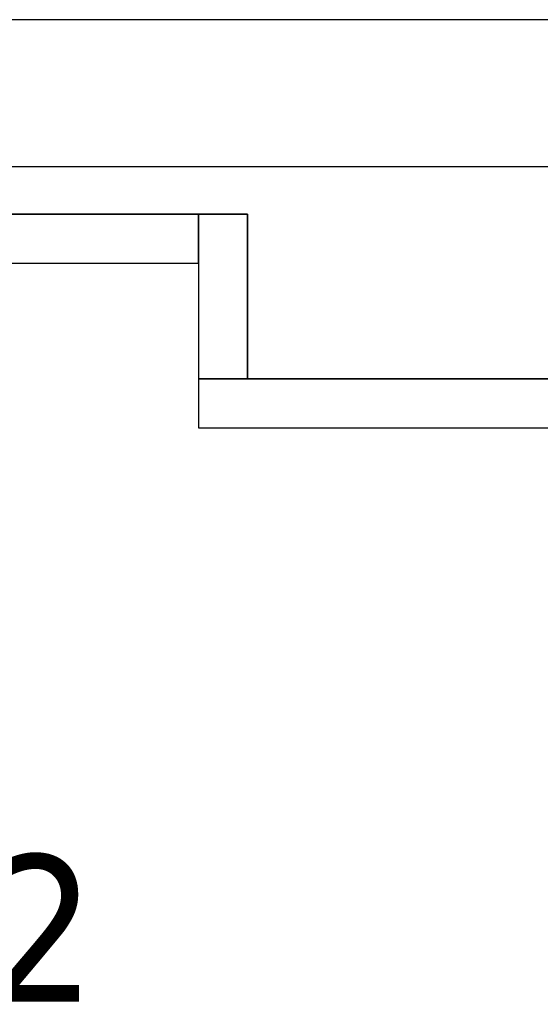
# Model space of a CAD drawing. Header units: metres. Extents: x 391.1 to 427.5, y 12.7 to 28.4.
# Tile 44 of 151: x 405.455 to 405.986, y 27.223 to 28.228. Entities that reach past the tile are written whole.
import ezdxf

# ---------------------------------------------------------------- set-up
doc = ezdxf.new("R2010")
doc.units = ezdxf.units.M
doc.layers.add('01_SUELOS', color=7, linetype='Continuous', lineweight=25, true_color=0x007f00)
for name, color, linetype, lineweight in [('A-WALL-____-MCUT', 7, 'Continuous', 25), ('A-WALL-____-OTLN', 7, 'Continuous', 25), ('E-LITE-EQPM-IDEN', 7, 'Continuous', 30)]:
    doc.layers.add(name, color=color, linetype=linetype, lineweight=lineweight)
doc.styles.add('Tahoma_4', font='tahoma.ttf', dxfattribs={"height": 0.15})

# ---------------------------------------------------------------- blocks, each defined once
blk = doc.blocks.new('Family - Envans P1-154558-04_ENLLUMENAT_P1')
at = {"layer": 'A-WALL-____-MCUT', "color": 253, "true_color": 0xaaaaaa}
for p, q in [((0.168, 0.05), (0, 0.05)), ((0, 0.05), (0, 0)), ((0.168, 0), (0.168, 0.05)), ((0, 0), (0.168, 0))]:
    blk.add_line(p, q, dxfattribs=at)
at = {"layer": 'A-WALL-____-OTLN', "color": 253, "true_color": 0xaaaaaa}
for p, q in [((0.168, 0.05), (0, 0.05)), ((0, 0.05), (0, 0)), ((0.168, 0), (0.168, 0.05)), ((0, 0), (0.168, 0))]:
    blk.add_line(p, q, dxfattribs=at)
at = {"layer": 'A-WALL-____-OTLN', "color": 253, "lineweight": 18, "true_color": 0xaaaaaa}
blk.add_line((0, 0), (0.168, 0), dxfattribs=at)
blk = doc.blocks.new('Family - Envans P1-154635-04_ENLLUMENAT_P1')
at = {"layer": 'A-WALL-____-MCUT', "color": 253, "true_color": 0xaaaaaa}
for p, q in [((0.3598, 0.05), (0, 0.05)), ((0, 0.05), (0, 0)), ((0.3598, 0), (0.3598, 0.05)), ((0, 0), (0.3598, 0))]:
    blk.add_line(p, q, dxfattribs=at)
at = {"layer": 'A-WALL-____-OTLN', "color": 253, "true_color": 0xaaaaaa}
for p, q in [((0.3598, 0.05), (0, 0.05)), ((0, 0.05), (0, 0)), ((0.3598, 0), (0.3598, 0.05)), ((0, 0), (0.3598, 0))]:
    blk.add_line(p, q, dxfattribs=at)
at = {"layer": 'A-WALL-____-OTLN', "color": 253, "lineweight": 18, "true_color": 0xaaaaaa}
blk.add_line((0, 0), (0.3598, 0), dxfattribs=at)
blk = doc.blocks.new('Family - LONDR55-XX_ZZ-ARQ-CAA-M3D-Londres55-154745-04_ENLLUMENAT_P1')
at = {"layer": '01_SUELOS', "color": 9, "true_color": 0xaad4aa}
for p, q in [((1.2507, 2.1), (0, 2.1)), ((0, 2.1), (1.2507, 2.1)), ((1.2507, 1.932), (1.2507, 2.1)), ((1.2507, 2.1), (1.2507, 1.932)), ((1.6105, 1.932), (1.2507, 1.932)), ((1.2507, 1.932), (1.6105, 1.932))]:
    blk.add_line(p, q, dxfattribs=at)
blk = doc.blocks.new('Family - Envans P1-154895-04_ENLLUMENAT_P1')
at = {"layer": 'A-WALL-____-MCUT', "color": 253, "true_color": 0xaaaaaa}
for p, q in [((25.5857, 0.15), (0.0311, 0.15)), ((0, 0), (25.556, 0))]:
    blk.add_line(p, q, dxfattribs=at)
at = {"layer": 'A-WALL-____-OTLN', "color": 253, "true_color": 0xaaaaaa}
for p, q in [((25.5857, 0.15), (0.0311, 0.15)), ((0, 0), (25.556, 0))]:
    blk.add_line(p, q, dxfattribs=at)
at = {"layer": 'A-WALL-____-OTLN', "color": 253, "lineweight": 18, "true_color": 0xaaaaaa}
blk.add_line((0, 0), (25.556, 0), dxfattribs=at)
blk = doc.blocks.new('Family - Envans P1-155189-04_ENLLUMENAT_P1')
at = {"layer": 'A-WALL-____-MCUT', "color": 253, "true_color": 0xaaaaaa}
for p, q in [((1.2007, 0.05), (0, 0.05)), ((0, 0.05), (0, 0)), ((1.2007, 0), (1.2007, 0.05)), ((0, 0), (1.2007, 0))]:
    blk.add_line(p, q, dxfattribs=at)
at = {"layer": 'A-WALL-____-OTLN', "color": 253, "true_color": 0xaaaaaa}
for p, q in [((1.2007, 0.05), (0, 0.05)), ((0, 0.05), (0, 0)), ((1.2007, 0), (1.2007, 0.05)), ((0, 0), (1.2007, 0))]:
    blk.add_line(p, q, dxfattribs=at)
at = {"layer": 'A-WALL-____-OTLN', "color": 253, "lineweight": 18, "true_color": 0xaaaaaa}
blk.add_line((0, 0), (1.2007, 0), dxfattribs=at)
blk = doc.blocks.new('LONDR55-XX_ZZ-ARQ-CAA-M3D-Londres55_ifc-1-04_ENLLUMENAT_P1')
at = {"layer": '01_SUELOS', "color": 253, "lineweight": 18, "true_color": 0xaaaaaa}
blk.add_blockref('Family - LONDR55-XX_ZZ-ARQ-CAA-M3D-Londres55-154745-04_ENLLUMENAT_P1', (404.4366, 25.9295), dxfattribs=at)
at = {"layer": 'A-WALL-____-OTLN', "color": 253, "lineweight": 18, "true_color": 0xaaaaaa}
for name, p, rotation in [('Family - Envans P1-154895-04_ENLLUMENAT_P1', (426.8464, 28.2282), 180), ('Family - Envans P1-154558-04_ENLLUMENAT_P1', (405.6373, 28.0295), 270)]:
    blk.add_blockref(name, p, dxfattribs=dict(at, rotation=rotation))
for name, p in [('Family - Envans P1-155189-04_ENLLUMENAT_P1', (404.4366, 27.9795)), ('Family - Envans P1-154635-04_ENLLUMENAT_P1', (405.6373, 27.8115))]:
    blk.add_blockref(name, p, dxfattribs=at)

msp = doc.modelspace()

# ---------------------------------------------------------------- block references
at = {"lineweight": 5}
msp.add_blockref('LONDR55-XX_ZZ-ARQ-CAA-M3D-Londres55_ifc-1-04_ENLLUMENAT_P1', (0, 0), dxfattribs=at)

# ---------------------------------------------------------------- texts
at = {"layer": 'E-LITE-EQPM-IDEN', "insert": (404.9279, 27.3753), "char_height": 0.15, "width": 0.721519, "attachment_point": 1, "style": 'Tahoma_4'}
msp.add_mtext('L158.2', dxfattribs=at)

doc.saveas('drawing.dxf')
